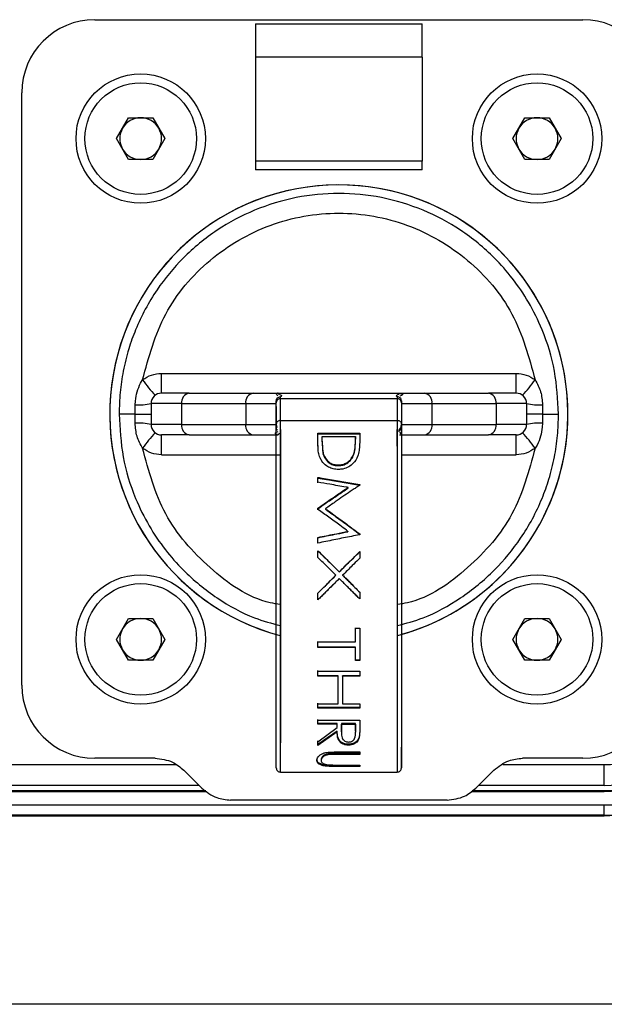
# Model space of a CAD drawing. Header units: millimetres. Extents: x 9 to 583, y 10 to 410.
# Tile 84 of 107: x 410.35 to 415.95, y 255.61 to 265.05. Entities that reach past the tile are written whole.
import ezdxf

# ---------------------------------------------------------------- set-up
doc = ezdxf.new("R2010")
doc.units = ezdxf.units.MM

msp = doc.modelspace()

# ---------------------------------------------------------------- linework, layer by layer
at = {"color": 7, "linetype": 'Continuous', "lineweight": 25}
for p, q in [((411.065, 265.0519), (415.745, 265.0519)), ((412.605, 265.0119), (412.605, 264.6931)), ((412.605, 265.0119), (414.205, 265.0119)), ((414.205, 264.6931), (414.205, 265.0119)), ((412.605, 264.6931), (412.605, 263.6948)), ((414.205, 264.6931), (412.605, 264.6931)), ((414.205, 264.6931), (414.205, 263.6948)), ((410.365, 258.6719), (410.365, 264.3519)), ((411.2741, 263.9119), (411.3895, 264.1119)), ((411.3895, 264.1119), (411.6205, 264.1119)), ((411.6205, 264.1119), (411.7359, 263.9119)), ((415.0741, 263.9119), (415.1895, 264.1119)), ((415.1895, 264.1119), (415.4205, 264.1119)), ((415.4205, 264.1119), (415.5359, 263.9119)), ((411.3895, 263.7119), (411.2741, 263.9119)), ((411.7359, 263.9119), (411.6205, 263.7119)), ((415.1895, 263.7119), (415.0741, 263.9119)), ((415.5359, 263.9119), (415.4205, 263.7119)), ((411.6205, 263.7119), (411.3895, 263.7119)), ((415.4205, 263.7119), (415.1895, 263.7119)), ((414.205, 263.6948), (412.605, 263.6948)), ((412.605, 263.6948), (412.605, 263.6119)), ((414.205, 263.6119), (412.605, 263.6119)), ((414.205, 263.6119), (414.205, 263.6948)), ((411.705, 261.6615), (415.105, 261.6615)), ((411.705, 261.4719), (411.705, 261.6615)), ((415.105, 261.4719), (415.105, 261.6615)), ((411.5042, 261.5689), (411.5235, 261.6003)), ((411.9686, 261.4719), (411.705, 261.4719)), ((411.9686, 261.4719), (412.5828, 261.4719)), ((412.5828, 261.4719), (412.8234, 261.4719)), ((412.8234, 261.4719), (412.8234, 261.4718)), ((412.8234, 261.4719), (413.9866, 261.4719)), ((412.8234, 261.4718), (413.9866, 261.4718)), ((412.845, 261.4194), (412.845, 261.438)), ((413.965, 261.438), (413.9578, 261.4417)), ((413.965, 261.438), (413.965, 261.4194)), ((413.9871, 261.4667), (413.9812, 261.4641)), ((413.9861, 261.4719), (414.2272, 261.4719)), ((414.2272, 261.4719), (414.8414, 261.4719)), ((415.105, 261.4719), (414.8414, 261.4719)), ((411.4516, 261.2719), (411.4522, 261.3601)), ((411.4522, 261.3601), (411.4542, 261.3968)), ((411.605, 261.3719), (411.605, 261.1719)), ((411.8979, 261.3719), (411.605, 261.3719)), ((411.8979, 261.3719), (412.5121, 261.3719)), ((411.8979, 261.3719), (411.8979, 261.1719)), ((412.5121, 261.3719), (412.805, 261.3719)), ((412.5121, 261.3719), (412.5121, 261.1719)), ((412.805, 261.3794), (412.805, 261.398)), ((412.805, 261.372), (412.805, 261.3744)), ((412.805, 261.3444), (412.805, 261.1719)), ((412.8092, 261.4154), (412.8142, 261.4261)), ((412.845, 261.4194), (413.965, 261.4194)), ((413.9958, 261.4261), (414.0008, 261.4154)), ((414.005, 261.398), (414.005, 261.3794)), ((414.005, 261.3719), (414.2979, 261.3719)), ((414.005, 261.3444), (414.005, 261.1719)), ((414.2979, 261.3719), (414.2979, 261.1719)), ((414.2979, 261.3719), (414.9121, 261.3719)), ((414.9121, 261.3719), (414.9121, 261.1719)), ((415.205, 261.3719), (414.9121, 261.3719)), ((415.205, 261.3719), (415.205, 261.1719)), ((415.3578, 261.3601), (415.3584, 261.2719)), ((411.4522, 261.1838), (411.4516, 261.2719)), ((415.3584, 261.2719), (415.3578, 261.1838)), ((411.8979, 261.1719), (411.605, 261.1719)), ((411.8979, 261.1719), (412.5121, 261.1719)), ((412.5121, 261.1719), (412.805, 261.1719)), ((412.805, 261.1458), (412.805, 261.1644)), ((412.845, 261.2115), (413.965, 261.2115)), ((414.005, 261.1719), (414.2979, 261.1719)), ((414.005, 261.1644), (414.005, 261.1458)), ((414.2979, 261.1719), (414.9121, 261.1719)), ((415.205, 261.1719), (414.9121, 261.1719)), ((415.3578, 261.1838), (415.3558, 261.147)), ((411.9686, 261.0719), (411.705, 261.0719)), ((411.705, 260.8824), (411.705, 261.0719)), ((411.9686, 261.0719), (412.5828, 261.0719)), ((412.5828, 261.0719), (412.824, 261.0719)), ((412.805, 261.1463), (412.805, 261.1367)), ((412.8092, 261.1284), (412.8142, 261.1177)), ((412.8229, 261.0772), (412.8288, 261.0797)), ((413.205, 261.0896), (413.605, 261.0896)), ((413.205, 261.0896), (413.205, 261.0814)), ((413.205, 261.0814), (413.605, 261.0814)), ((413.9866, 261.0719), (414.2272, 261.0719)), ((413.9962, 261.1177), (414.0008, 261.1284)), ((414.2272, 261.0719), (414.8414, 261.0719)), ((415.105, 261.0719), (414.8414, 261.0719)), ((415.105, 260.8824), (415.105, 261.0719)), ((413.205, 260.9705), (413.205, 260.963)), ((413.246, 261.0568), (413.564, 261.0568)), ((413.246, 261.0051), (413.246, 261.0128)), ((413.564, 261.0568), (413.564, 261.0301)), ((413.564, 261.0488), (413.564, 261.0568)), ((413.564, 261.0223), (413.564, 261.0488)), ((413.564, 261.0223), (413.564, 261.0301)), ((413.564, 261.0196), (413.564, 261.0275)), ((415.3058, 260.975), (415.2866, 260.9436)), ((413.2562, 260.8867), (413.2562, 260.8938)), ((413.5528, 260.8967), (413.5528, 260.9039)), ((413.4, 260.7775), (413.4, 260.7839)), ((413.205, 260.618), (413.205, 260.6643)), ((413.205, 260.6643), (413.205, 260.6585)), ((413.205, 260.6124), (413.205, 260.6585)), ((413.605, 260.5963), (413.605, 260.5895)), ((413.4935, 260.5626), (413.4935, 260.5679)), ((413.205, 260.3689), (413.205, 260.3648)), ((413.205, 260.3533), (413.205, 260.3648)), ((413.2768, 260.3636), (413.2768, 260.3595)), ((413.4928, 260.1469), (413.4928, 260.144)), ((413.605, 260.1229), (413.605, 260.1151)), ((413.205, 260.0895), (413.205, 260.0869)), ((413.205, 259.9589), (413.205, 259.9608)), ((413.409, 259.7591), (413.409, 259.7583)), ((413.3766, 259.7269), (413.3766, 259.7264)), ((413.4414, 259.7269), (413.4414, 259.7264)), ((413.458, 259.6458), (413.458, 259.6458)), ((413.358, 259.6438), (413.358, 259.6438)), ((413.205, 259.4913), (413.205, 259.4921)), ((411.2741, 259.1119), (411.3895, 259.3119)), ((411.3895, 259.3119), (411.6205, 259.3119)), ((411.6205, 259.3119), (411.7359, 259.1119)), ((415.0741, 259.1119), (415.1895, 259.3119)), ((415.1895, 259.3119), (415.4205, 259.3119)), ((415.4205, 259.3119), (415.5359, 259.1119)), ((413.564, 259.2191), (413.605, 259.2191)), ((413.564, 259.0881), (413.564, 259.2191)), ((411.3895, 258.9119), (411.2741, 259.1119)), ((411.7359, 259.1119), (411.6205, 258.9119)), ((413.205, 259.0881), (413.564, 259.0881)), ((413.564, 259.0881), (413.564, 259.0911)), ((415.1895, 258.9119), (415.0741, 259.1119)), ((415.5359, 259.1119), (415.4205, 258.9119)), ((413.564, 259.0383), (413.205, 259.0383)), ((413.564, 259.035), (413.205, 259.035)), ((413.564, 259.035), (413.564, 259.0383)), ((411.6205, 258.9119), (411.3895, 258.9119)), ((413.605, 258.9126), (413.564, 258.9126)), ((413.605, 258.9086), (413.564, 258.9086)), ((415.4205, 258.9119), (415.1895, 258.9119)), ((413.205, 258.8076), (413.605, 258.8076)), ((413.205, 258.7583), (413.205, 258.8076)), ((413.3999, 258.7632), (413.205, 258.7632)), ((413.3999, 258.7583), (413.205, 258.7583)), ((413.3999, 258.7583), (413.3999, 258.7632)), ((413.605, 258.7632), (413.4409, 258.7632)), ((413.605, 258.7583), (413.4409, 258.7583)), ((413.205, 258.4942), (413.3999, 258.4942)), ((413.605, 258.4581), (413.205, 258.4581)), ((413.605, 258.4515), (413.205, 258.4515)), ((413.4409, 258.4942), (413.605, 258.4942)), ((413.205, 258.336), (413.605, 258.336)), ((413.205, 258.2979), (413.205, 258.336)), ((413.3896, 258.3054), (413.205, 258.3054)), ((413.3896, 258.2979), (413.205, 258.2979)), ((413.205, 258.1308), (413.3896, 258.268)), ((413.3896, 258.2319), (413.205, 258.1027)), ((413.3896, 258.2979), (413.3896, 258.3054)), ((413.3896, 258.2241), (413.3896, 258.2319)), ((413.4301, 258.2322), (413.4301, 258.2244)), ((413.564, 258.3054), (413.4307, 258.3054)), ((413.4307, 258.3054), (413.4307, 258.2979)), ((413.4307, 258.2979), (413.564, 258.2979)), ((413.564, 258.2305), (413.564, 258.3054)), ((413.564, 258.2979), (413.564, 258.3054)), ((413.564, 258.2979), (413.564, 258.2227)), ((413.564, 258.2305), (413.564, 258.2227)), ((413.605, 258.2606), (413.605, 258.2529)), ((413.3896, 258.2241), (413.205, 258.0941)), ((413.5996, 258.1752), (413.5996, 258.167)), ((413.498, 258.1068), (413.498, 258.0982)), ((414.005, 258.0801), (414.005, 258.0801)), ((414.005, 257.8801), (414.005, 258.0801)), ((411.6426, 257.9719), (411.065, 257.9719)), ((413.1948, 257.9596), (413.1948, 257.9502)), ((413.2358, 257.9606), (413.2358, 257.9513)), ((413.3121, 258.0159), (413.3121, 258.0068)), ((413.3634, 258.0323), (413.605, 258.0323)), ((413.605, 258.0169), (413.3653, 258.0169)), ((413.3653, 258.0169), (413.3653, 258.0079)), ((413.605, 258.0079), (413.3653, 258.0079)), ((415.745, 257.9719), (415.1674, 257.9719)), ((412.0901, 257.6868), (411.9199, 257.857)), ((413.605, 257.9029), (413.3634, 257.9029)), ((413.3634, 257.9029), (413.3634, 257.8932)), ((413.605, 257.8932), (413.3634, 257.8932)), ((413.3653, 257.9076), (413.605, 257.9076)), ((414.005, 257.8801), (414.005, 257.8801)), ((414.8901, 257.857), (414.7199, 257.6868)), ((415.9503, 257.7119), (415.9503, 257.9119)), ((412.845, 257.8401), (413.965, 257.8401)), ((413.965, 257.8401), (413.965, 257.8401)), ((412.065, 257.7119), (407.845, 257.7119)), ((415.9503, 257.7119), (414.745, 257.7119)), ((407.7746, 257.6549), (412.1403, 257.6549)), ((407.7845, 257.6619), (412.1293, 257.6619)), ((414.4425, 257.5719), (412.3675, 257.5719)), ((414.6746, 257.6549), (415.9503, 257.6549)), ((414.6845, 257.6619), (415.9503, 257.6619)), ((415.9503, 257.6619), (415.9503, 257.6549)), ((402.105, 257.5255), (415.9503, 257.5255)), ((415.9503, 257.4255), (415.9503, 257.5255)), ((415.9503, 257.4255), (402.105, 257.4255)), ((402.105, 257.4217), (415.9503, 257.4217)), ((415.9503, 257.4217), (415.9503, 257.4255)), ((463.205, 255.6137), (401.505, 255.6137))]:
    msp.add_line(p, q, dxfattribs=at)
at = {"color": 8, "linetype": 'Continuous', "lineweight": 25}
for p, q in [((411.705, 260.8824), (412.845, 260.8824)), ((414.005, 260.8824), (415.105, 260.8824)), ((408.0765, 257.9119), (411.8419, 257.9119)), ((414.9765, 257.9119), (415.9503, 257.9119))]:
    msp.add_line(p, q, dxfattribs=at)
at = {"color": 7, "linetype": 'Continuous', "lineweight": 25, "flags": 128}
for points in [[(413.205, 260.9705), (413.205, 260.9863), (413.205, 261.0018), (413.205, 261.0171), (413.205, 261.0321), (413.205, 261.0468), (413.205, 261.0613), (413.205, 261.0756), (413.205, 261.0896)], [(413.205, 260.963), (413.205, 260.9787), (413.205, 260.9941), (413.205, 261.0093), (413.205, 261.0242), (413.205, 261.0389), (413.205, 261.0533), (413.205, 261.0675), (413.205, 261.0814)], [(413.605, 261.0896), (413.605, 261.0805), (413.605, 261.0713), (413.605, 261.062), (413.605, 261.0526), (413.605, 261.0431), (413.605, 261.0334), (413.605, 261.0237), (413.605, 261.0138)], [(413.246, 261.0128), (413.246, 261.0184), (413.246, 261.024), (413.246, 261.0296), (413.246, 261.0351), (413.246, 261.0406), (413.246, 261.046), (413.246, 261.0514), (413.246, 261.0568)], [(413.205, 260.3574), (413.205, 260.3589), (413.205, 260.3603), (413.205, 260.3618), (413.205, 260.3632), (413.205, 260.3646), (413.205, 260.3661), (413.205, 260.3675), (413.205, 260.3689)], [(413.205, 260.035), (413.205, 260.0419), (413.205, 260.0487), (413.205, 260.0555), (413.205, 260.0623), (413.205, 260.0691), (413.205, 260.0759), (413.205, 260.0827), (413.205, 260.0895)], [(413.205, 260.0327), (413.205, 260.0395), (413.205, 260.0463), (413.205, 260.0531), (413.205, 260.0599), (413.205, 260.0666), (413.205, 260.0734), (413.205, 260.0802), (413.205, 260.0869)], [(413.205, 259.8971), (413.205, 259.9051), (413.205, 259.9131), (413.205, 259.921), (413.205, 259.929), (413.205, 259.9369), (413.205, 259.9449), (413.205, 259.9528), (413.205, 259.9608)], [(413.205, 259.8956), (413.205, 259.9035), (413.205, 259.9115), (413.205, 259.9194), (413.205, 259.9273), (413.205, 259.9352), (413.205, 259.9431), (413.205, 259.951), (413.205, 259.9589)], [(413.605, 259.9529), (413.605, 259.945), (413.605, 259.937), (413.605, 259.9291), (413.605, 259.9211), (413.605, 259.9132), (413.605, 259.9052), (413.605, 259.8972), (413.605, 259.8892)], [(413.205, 259.4921), (413.205, 259.5001), (413.205, 259.5081), (413.205, 259.5161), (413.205, 259.5241), (413.205, 259.5321), (413.205, 259.5401), (413.205, 259.5482), (413.205, 259.5562)], [(413.205, 259.4913), (413.205, 259.4994), (413.205, 259.5074), (413.205, 259.5155), (413.205, 259.5235), (413.205, 259.5316), (413.205, 259.5397), (413.205, 259.5477), (413.205, 259.5558)], [(413.605, 259.5638), (413.605, 259.5557), (413.605, 259.5476), (413.605, 259.5396), (413.605, 259.5315), (413.605, 259.5235), (413.605, 259.5154), (413.605, 259.5074), (413.605, 259.4993)], [(413.564, 259.0911), (413.564, 259.1072), (413.564, 259.1234), (413.564, 259.1396), (413.564, 259.1559), (413.564, 259.1722), (413.564, 259.1885), (413.564, 259.2049), (413.564, 259.2214)], [(413.605, 259.2191), (413.605, 259.1793), (413.605, 259.1398), (413.605, 259.1005), (413.605, 259.0615), (413.605, 259.0228), (413.605, 258.9844), (413.605, 258.9463), (413.605, 258.9086)], [(413.205, 259.0383), (413.205, 259.0449), (413.205, 259.0515), (413.205, 259.058), (413.205, 259.0646), (413.205, 259.0712), (413.205, 259.0779), (413.205, 259.0845), (413.205, 259.0911)], [(413.205, 259.035), (413.205, 259.0416), (413.205, 259.0482), (413.205, 259.0548), (413.205, 259.0615), (413.205, 259.0681), (413.205, 259.0748), (413.205, 259.0814), (413.205, 259.0881)], [(413.205, 259.035), (413.205, 259.0369), (413.205, 259.0383)], [(413.564, 258.9126), (413.564, 258.9281), (413.564, 258.9437), (413.564, 258.9593), (413.564, 258.975), (413.564, 258.9908), (413.564, 259.0066), (413.564, 259.0224), (413.564, 259.0383)], [(413.564, 258.9086), (413.564, 258.9242), (413.564, 258.9399), (413.564, 258.9556), (413.564, 258.9713), (413.564, 258.9872), (413.564, 259.0031), (413.564, 259.019), (413.564, 259.035)], [(413.564, 258.9086), (413.564, 258.9109), (413.564, 258.9126)], [(413.205, 258.7632), (413.205, 258.7693), (413.205, 258.7754), (413.205, 258.7815), (413.205, 258.7876), (413.205, 258.7937), (413.205, 258.7999), (413.205, 258.806), (413.205, 258.8122)], [(413.605, 258.8076), (413.605, 258.8014), (413.605, 258.7952), (413.605, 258.789), (413.605, 258.7829), (413.605, 258.7767), (413.605, 258.7706), (413.605, 258.7644), (413.605, 258.7583)], [(413.205, 258.7632), (413.205, 258.7605), (413.205, 258.7583)], [(413.3999, 258.5006), (413.3999, 258.5316), (413.3999, 258.5632), (413.3999, 258.5953), (413.3999, 258.6279), (413.3999, 258.661), (413.3999, 258.6946), (413.3999, 258.7287), (413.3999, 258.7632)], [(413.3999, 258.4942), (413.3999, 258.5254), (413.3999, 258.5572), (413.3999, 258.5895), (413.3999, 258.6223), (413.3999, 258.6556), (413.3999, 258.6894), (413.3999, 258.7236), (413.3999, 258.7583)], [(413.4409, 258.7583), (413.4409, 258.761), (413.4409, 258.7632)], [(413.4409, 258.7583), (413.4409, 258.7236), (413.4409, 258.6894), (413.4409, 258.6556), (413.4409, 258.6223), (413.4409, 258.5895), (413.4409, 258.5572), (413.4409, 258.5254), (413.4409, 258.4942)], [(413.205, 258.4581), (413.205, 258.4634), (413.205, 258.4686), (413.205, 258.4739), (413.205, 258.4792), (413.205, 258.4845), (413.205, 258.4899), (413.205, 258.4952), (413.205, 258.5006)], [(413.205, 258.4515), (413.205, 258.4568), (413.205, 258.4621), (413.205, 258.4674), (413.205, 258.4727), (413.205, 258.4781), (413.205, 258.4835), (413.205, 258.4888), (413.205, 258.4942)], [(413.205, 258.4515), (413.205, 258.4552), (413.205, 258.4581)], [(413.3999, 258.4942), (413.3999, 258.4978), (413.3999, 258.5006)], [(413.605, 258.4942), (413.605, 258.4888), (413.605, 258.4835), (413.605, 258.4781), (413.605, 258.4727), (413.605, 258.4674), (413.605, 258.4621), (413.605, 258.4568), (413.605, 258.4515)], [(413.205, 258.3054), (413.205, 258.31), (413.205, 258.3147), (413.205, 258.3194), (413.205, 258.3241), (413.205, 258.3289), (413.205, 258.3336), (413.205, 258.3384), (413.205, 258.3432)], [(413.605, 258.336), (413.605, 258.3252), (413.605, 258.3146), (413.605, 258.3041), (413.605, 258.2936), (413.605, 258.2833), (413.605, 258.2731), (413.605, 258.2629), (413.605, 258.2529)], [(413.205, 258.3054), (413.205, 258.3012), (413.205, 258.2979)], [(413.3896, 258.2756), (413.3896, 258.2792), (413.3896, 258.2829), (413.3896, 258.2866), (413.3896, 258.2904), (413.3896, 258.2941), (413.3896, 258.2978), (413.3896, 258.3016), (413.3896, 258.3054)], [(413.3896, 258.268), (413.3896, 258.2717), (413.3896, 258.2754), (413.3896, 258.2791), (413.3896, 258.2828), (413.3896, 258.2866), (413.3896, 258.2904), (413.3896, 258.2941), (413.3896, 258.2979)], [(413.3896, 258.268), (413.3896, 258.2722), (413.3896, 258.2756)], [(413.205, 258.1027), (413.205, 258.1071), (413.205, 258.1116), (413.205, 258.1161), (413.205, 258.1206), (413.205, 258.1252), (413.205, 258.1298), (413.205, 258.1345), (413.205, 258.1392)], [(413.205, 258.0941), (413.205, 258.0985), (413.205, 258.103), (413.205, 258.1076), (413.205, 258.1121), (413.205, 258.1168), (413.205, 258.1214), (413.205, 258.1261), (413.205, 258.1308)], [(413.205, 258.0941), (413.205, 258.0989), (413.205, 258.1027)], [(413.605, 258.0323), (413.605, 258.0292), (413.605, 258.0261), (413.605, 258.023), (413.605, 258.0199), (413.605, 258.0169), (413.605, 258.0138), (413.605, 258.0108), (413.605, 258.0079)], [(413.605, 257.9076), (413.605, 257.9057), (413.605, 257.9038), (413.605, 257.902), (413.605, 257.9002), (413.605, 257.8984), (413.605, 257.8966), (413.605, 257.8949), (413.605, 257.8932)]]:
    msp.add_lwpolyline(points, dxfattribs=at)
at = {"color": 7, "linetype": 'Continuous', "lineweight": 25}
for centre, radius in [((411.505, 263.9119), 0.62), ((415.305, 263.9119), 0.62), ((411.505, 263.9119), 0.535), ((415.305, 263.9119), 0.535), ((411.505, 259.1119), 0.62), ((411.505, 259.1119), 0.535), ((415.305, 259.1119), 0.62), ((415.305, 259.1119), 0.535)]:
    msp.add_circle(centre, radius, dxfattribs=at)
for centre, radius, start, end in [((411.065, 264.3519), 0.7, 90, 180), ((415.745, 264.3519), 0.7, 360, 90), ((411.505, 263.9119), 0.2, 90, 150), ((411.505, 263.9119), 0.2, 30, 90), ((415.305, 263.9119), 0.2, 90, 150), ((415.305, 263.9119), 0.2, 30, 90), ((411.505, 263.9119), 0.2, 150, 210), ((411.505, 263.9119), 0.2, 330, 30), ((415.305, 263.9119), 0.2, 150, 210), ((415.305, 263.9119), 0.2, 330, 30), ((411.505, 263.9119), 0.2, 210, 270), ((411.505, 263.9119), 0.2, 270, 330), ((415.305, 263.9119), 0.2, 210, 270), ((415.305, 263.9119), 0.2, 270, 330), ((413.405, 261.2719), 2.1965, 285.98926, 255.06371), ((412.7412, 262.4674), 1.4949, 215.45543, 222.81049), ((414.0688, 262.4674), 1.4949, 317.18951, 324.54457), ((411.705, 261.3719), 0.1, 90, 180), ((411.9863, 261.3844), 0.0893, 101.42175, 188.04947), ((412.6005, 261.3844), 0.0893, 101.42175, 188.04947), ((414.2095, 261.3844), 0.0893, 351.95053, 78.57825), ((414.8237, 261.3844), 0.0893, 351.95053, 78.57825), ((415.105, 261.3719), 0.1, 0, 90), ((411.4844, 261.9363), 0.5772, 266.80365, 282.06434), ((415.3256, 261.9363), 0.5772, 257.93566, 273.19635), ((411.4844, 260.6075), 0.5772, 77.93566, 93.19635), ((411.705, 261.1719), 0.1, 180, 270), ((411.9863, 261.1594), 0.0893, 171.95053, 258.57825), ((412.6005, 261.1594), 0.0893, 171.95053, 258.57825), ((412.905, 261.1719), 0.1, 180, 196.87287), ((413.905, 261.1719), 0.1, 343.85749, 359.96835), ((414.2095, 261.1594), 0.0893, 281.42175, 8.04947), ((414.8237, 261.1594), 0.0893, 281.42175, 8.04947), ((415.105, 261.1719), 0.1, 270, 0), ((415.3256, 260.6075), 0.5772, 86.80365, 102.06434), ((412.7412, 260.0764), 1.4949, 137.18951, 144.54457), ((414.0688, 260.0764), 1.4949, 35.45543, 42.81049), ((411.505, 259.1119), 0.2, 90, 150), ((411.505, 259.1119), 0.2, 30, 90), ((415.305, 259.1119), 0.2, 90, 150), ((415.305, 259.1119), 0.2, 30, 90), ((411.505, 259.1119), 0.2, 150, 210), ((411.505, 259.1119), 0.2, 330, 30), ((415.305, 259.1119), 0.2, 150, 210), ((415.305, 259.1119), 0.2, 330, 30), ((411.505, 259.1119), 0.2, 210, 270), ((411.505, 259.1119), 0.2, 270, 330), ((415.305, 259.1119), 0.2, 210, 270), ((415.305, 259.1119), 0.2, 270, 330), ((415.9503, 259.7119), 1.8, 270, 330), ((415.9503, 259.7119), 2, 270, 330), ((411.065, 258.6719), 0.7, 180, 270), ((415.745, 258.6719), 0.7, 270, 0), ((415.9503, 259.7119), 2.05, 270, 330), ((415.9503, 259.7119), 2.057, 270, 330), ((415.9503, 259.7119), 2.1864, 270, 330), ((415.9503, 259.7119), 2.2864, 270, 330)]:
    msp.add_arc(centre, radius, start, end, dxfattribs=at)
at = {"color": 8, "linetype": 'Continuous', "lineweight": 25}
msp.add_arc((413.405, 261.2719), 2.1964, 284.92427, 255.06228, dxfattribs=at)
at = {"color": 7, "linetype": 'Continuous', "lineweight": 25}
for points, knots in [([(415.5111, 261.2719), (415.5038, 261.4101), (415.4892, 261.6863), (415.3768, 262.047), (415.2316, 262.342), (415.0762, 262.5713), (414.865, 262.8113), (414.5831, 263.0426), (414.2148, 263.2391), (413.8189, 263.3593), (413.405, 263.3999), (412.9911, 263.3593), (412.5952, 263.2391), (412.2269, 263.0425), (411.91, 262.7825), (411.6432, 262.4591), (411.4806, 262.1562), (411.3853, 261.8895), (411.3353, 261.6882), (411.3039, 261.4791), (411.3006, 261.341), (411.2989, 261.2719)], [0, 0, 0, 0, 0.062484, 0.124968, 0.169441, 0.211136, 0.250047, 0.313922, 0.375014, 0.437912, 0.499981, 0.56205, 0.624948, 0.686042, 0.749915, 0.80928, 0.874881, 0.904417, 0.93744, 0.96872, 1, 1, 1, 1]), ([(411.5235, 261.6003), (411.5824, 261.8173), (411.7003, 262.2511), (412.1479, 262.7742), (412.7332, 263.1181), (413.405, 263.2373), (414.0768, 263.1181), (414.6621, 262.7742), (415.1097, 262.2511), (415.2276, 261.8173), (415.2866, 261.6003)], [0, 0, 0, 0, 0.125077, 0.250103, 0.375071, 0.5, 0.624929, 0.749897, 0.874923, 1, 1, 1, 1]), ([(411.5235, 261.6003), (411.5512, 261.6179), (411.6067, 261.6532), (411.6722, 261.6587), (411.705, 261.6615)], [0, 0, 0, 0, 0.500066, 1, 1, 1, 1]), ([(415.105, 261.6615), (415.1378, 261.6587), (415.2033, 261.6532), (415.2588, 261.6179), (415.2866, 261.6003)], [0, 0, 0, 0, 0.499934, 1, 1, 1, 1]), ([(411.4542, 261.3968), (411.4582, 261.4268), (411.4663, 261.4866), (411.4916, 261.5414), (411.5042, 261.5689)], [0, 0, 0, 0, 0.5001181, 1, 1, 1, 1]), ([(415.2866, 261.6003), (415.307, 261.5628), (415.3481, 261.4878), (415.3546, 261.4027), (415.3578, 261.3601)], [0, 0, 0, 0, 0.499634, 1, 1, 1, 1]), ([(412.8214, 261.4418), (412.8185, 261.4468), (412.8141, 261.4543), (412.8067, 261.4629), (412.8068, 261.4663), (412.8069, 261.467)], [0, 0, 0, 0, 0.613326, 0.921203, 1, 1, 1, 1]), ([(412.8069, 261.467), (412.8071, 261.4677), (412.8075, 261.4686), (412.8086, 261.4694), (412.8089, 261.4697)], [0, 0, 0, 0, 0.711851, 1, 1, 1, 1]), ([(412.8089, 261.4697), (412.8095, 261.47), (412.8104, 261.4706), (412.8136, 261.4712), (412.8175, 261.4718), (412.821, 261.4719), (412.8234, 261.4719)], [0, 0, 0, 0, 0.393568, 0.538038, 0.691074, 1, 1, 1, 1]), ([(412.8089, 261.4153), (412.8113, 261.4191), (412.8164, 261.4274), (412.8294, 261.4361), (412.8398, 261.4373), (412.845, 261.438)], [0, 0, 0, 0, 0.301392, 0.650696, 1, 1, 1, 1]), ([(412.8189, 261.4716), (412.8188, 261.4716), (412.8183, 261.4715), (412.8173, 261.4714), (412.8162, 261.471), (412.8165, 261.4707), (412.8168, 261.4704)], [0, 0, 0, 0, 0.028239, 0.151836, 0.391216, 1, 1, 1, 1]), ([(412.8168, 261.4704), (412.8227, 261.4672), (412.8336, 261.4612), (412.8541, 261.4528), (412.8578, 261.445), (412.8493, 261.4403), (412.845, 261.438)], [0, 0, 0, 0, 0.255872, 0.477545, 0.739805, 1, 1, 1, 1]), ([(412.8234, 261.4718), (412.8222, 261.4718), (412.8206, 261.4717), (412.8192, 261.4716), (412.8189, 261.4716)], [0, 0, 0, 0, 0.733826, 1, 1, 1, 1]), ([(413.9578, 261.4417), (413.9562, 261.4454), (413.9535, 261.4515), (413.9692, 261.4588), (413.9754, 261.4616)], [0, 0, 0, 0, 0.605398, 1, 1, 1, 1]), ([(414.0011, 261.4153), (413.9987, 261.4191), (413.9936, 261.4274), (413.9807, 261.4361), (413.9702, 261.4373), (413.965, 261.438)], [0, 0, 0, 0, 0.301392, 0.650696, 1, 1, 1, 1]), ([(413.9754, 261.4616), (413.9758, 261.4618), (413.9777, 261.4626), (413.9796, 261.4634), (413.9812, 261.4641)], [0, 0, 0, 0, 0.193191, 1, 1, 1, 1]), ([(413.9866, 261.4719), (413.9922, 261.4708), (414.0369, 261.4623), (414.0111, 261.4513), (413.9886, 261.4416)], [0, 0, 0, 0, 0.125141, 1, 1, 1, 1]), ([(413.9866, 261.4718), (413.9893, 261.471), (413.9921, 261.4701), (413.9922, 261.4693), (413.9922, 261.4693)], [0, 0, 0, 0, 0.998532, 1, 1, 1, 1]), ([(413.9871, 261.4667), (413.9873, 261.4667), (413.9881, 261.467), (413.9907, 261.4679), (413.9916, 261.4687), (413.9922, 261.4693)], [0, 0, 0, 0, 0.0678695, 0.3665306, 1, 1, 1, 1]), ([(412.845, 261.4194), (412.8407, 261.419), (412.8316, 261.4182), (412.821, 261.4121), (412.8136, 261.4046), (412.8089, 261.3974), (412.8057, 261.3888), (412.8052, 261.3826), (412.805, 261.3794)], [0, 0, 0, 0, 0.203314, 0.437268, 0.566353, 0.703173, 0.847724, 1, 1, 1, 1]), ([(412.805, 261.398), (412.8055, 261.4033), (412.8061, 261.4092), (412.8086, 261.4146), (412.8089, 261.4153)], [0, 0, 0, 0, 0.877598, 1, 1, 1, 1]), ([(412.805, 261.176), (412.805, 261.233), (412.805, 261.2904), (412.805, 261.3269), (412.805, 261.3434), (412.805, 261.3695), (412.805, 261.376), (412.805, 261.3794)], [0, 0, 0, 0, 0.499553, 0.503596, 0.535548, 0.749816, 1, 1, 1, 1]), ([(412.845, 261.2106), (412.845, 261.2704), (412.845, 261.3884), (412.845, 261.4098), (412.845, 261.4204)], [0, 0, 0, 0, 0.507127, 1, 1, 1, 1]), ([(413.965, 261.4195), (413.965, 261.4091), (413.965, 261.388), (413.965, 261.2711), (413.965, 261.2115)], [0, 0, 0, 0, 0.490168, 1, 1, 1, 1]), ([(414.005, 261.3794), (414.0048, 261.3827), (414.0043, 261.3891), (414.0009, 261.3978), (413.9961, 261.4051), (413.9885, 261.4124), (413.978, 261.4183), (413.9691, 261.4191), (413.965, 261.4194)], [0, 0, 0, 0, 0.156931, 0.304807, 0.443619, 0.573362, 0.804657, 1, 1, 1, 1]), ([(414.005, 261.398), (414.0045, 261.4033), (414.0039, 261.4092), (414.0014, 261.4146), (414.0011, 261.4153)], [0, 0, 0, 0, 0.877598, 1, 1, 1, 1]), ([(414.005, 261.3794), (414.005, 261.3687), (414.005, 261.3474), (414.005, 261.2332), (414.005, 261.176)], [0, 0, 0, 0, 0.500003, 1, 1, 1, 1]), ([(411.4516, 261.2719), (411.4322, 261.2719), (411.3924, 261.2719), (411.3473, 261.2719), (411.3114, 261.2719), (411.3035, 261.2719), (411.2989, 261.2719)], [0, 0, 0, 0, 0.24422, 0.500122, 0.705367, 1, 1, 1, 1]), ([(411.4516, 261.2719), (411.473, 261.2719), (411.5154, 261.2718), (411.5616, 261.272), (411.5969, 261.2719), (411.602, 261.2719), (411.605, 261.2719)], [0, 0, 0, 0, 0.252527, 0.500125, 0.702172, 1, 1, 1, 1]), ([(415.3584, 261.2719), (415.337, 261.2719), (415.2947, 261.272), (415.2484, 261.2719), (415.2131, 261.272), (415.208, 261.2719), (415.205, 261.2719)], [0, 0, 0, 0, 0.252527, 0.500125, 0.702172, 1, 1, 1, 1]), ([(415.3584, 261.2719), (415.3778, 261.2719), (415.4176, 261.272), (415.4627, 261.2719), (415.4986, 261.272), (415.5065, 261.2719), (415.5111, 261.2719)], [0, 0, 0, 0, 0.24422, 0.500122, 0.705367, 1, 1, 1, 1]), ([(411.5235, 260.9436), (411.503, 260.981), (411.462, 261.056), (411.4555, 261.1412), (411.4522, 261.1838)], [0, 0, 0, 0, 0.499634, 1, 1, 1, 1]), ([(412.805, 257.8801), (412.805, 257.8989), (412.805, 257.9364), (412.805, 258.2299), (412.805, 258.6622), (412.805, 259.0306), (412.805, 259.4058), (412.805, 259.7983), (412.805, 260.2683), (412.805, 260.6058), (412.805, 260.9127), (412.805, 261.0708), (412.805, 261.176)], [0, 0, 0, 0, 0.124939, 0.249879, 0.374818, 0.499758, 0.50355, 0.624748, 0.749687, 0.812374, 0.875061, 1, 1, 1, 1]), ([(412.8069, 261.1423), (412.8069, 261.1425), (412.8056, 261.1521), (412.8053, 261.1621), (412.805, 261.1719)], [0, 0, 0, 0, 0.020862, 1, 1, 1, 1]), ([(412.845, 261.2109), (412.8397, 261.2103), (412.8294, 261.2092), (412.8165, 261.2013), (412.8075, 261.1899), (412.8062, 261.1807), (412.8056, 261.176)], [0, 0, 0, 0, 0.257481, 0.500425, 0.742891, 1, 1, 1, 1]), ([(413.965, 261.2115), (413.9702, 261.211), (413.9807, 261.2099), (413.9939, 261.2017), (414.0032, 261.19), (414.0044, 261.1807), (414.005, 261.176)], [0, 0, 0, 0, 0.250019, 0.500005, 0.749988, 1, 1, 1, 1]), ([(414.005, 261.176), (414.005, 261.1465), (414.005, 261.0867), (414.005, 260.9704), (414.005, 260.841), (414.005, 260.7138), (414.005, 260.6089), (414.005, 260.5237), (414.005, 260.4393), (414.005, 260.3228), (414.005, 260.1716), (414.005, 259.9843), (414.005, 259.7992), (414.005, 259.5939), (414.005, 259.4001), (414.005, 259.2372), (414.005, 259.1218), (414.005, 259.0298), (414.005, 258.9093), (414.005, 258.7674), (414.005, 258.5866), (414.005, 258.4117), (414.005, 258.2575), (414.005, 258.1358), (414.005, 258.0435), (414.005, 257.9591), (414.005, 257.8941), (414.005, 257.8848), (414.005, 257.8801)], [0, 0, 0, 0, 0.039108, 0.079317, 0.125007, 0.161549, 0.187525, 0.208532, 0.226724, 0.250053, 0.292283, 0.331155, 0.37506, 0.41291, 0.4636, 0.500063, 0.519884, 0.540729, 0.56259, 0.603511, 0.642723, 0.700699, 0.750068, 0.791248, 0.837499, 0.875074, 0.937536, 1, 1, 1, 1]), ([(412.8214, 261.1022), (412.7989, 261.0926), (412.7732, 261.0816), (412.8178, 261.073), (412.8234, 261.0719)], [0, 0, 0, 0, 0.874859, 1, 1, 1, 1]), ([(412.8089, 261.1286), (412.8086, 261.1292), (412.8061, 261.1346), (412.8055, 261.1406), (412.805, 261.1458)], [0, 0, 0, 0, 0.122402, 1, 1, 1, 1]), ([(412.8229, 261.0772), (412.8227, 261.0771), (412.8219, 261.0768), (412.8193, 261.0759), (412.8184, 261.0751), (412.8178, 261.0745)], [0, 0, 0, 0, 0.067869, 0.366531, 1, 1, 1, 1]), ([(412.8234, 261.072), (412.8207, 261.0729), (412.8179, 261.0737), (412.8178, 261.0745), (412.8178, 261.0745)], [0, 0, 0, 0, 0.998532, 1, 1, 1, 1]), ([(412.8346, 261.0822), (412.8343, 261.0821), (412.8323, 261.0812), (412.8304, 261.0804), (412.8288, 261.0797)], [0, 0, 0, 0, 0.193191, 1, 1, 1, 1]), ([(412.845, 261.1242), (412.845, 261.1192), (412.845, 261.1093), (412.845, 261.012), (412.845, 260.9629)], [0, 0, 0, 0, 0.496058, 1, 1, 1, 1]), ([(414.0011, 261.1286), (413.9987, 261.1247), (413.9936, 261.1164), (413.9807, 261.1077), (413.9702, 261.1065), (413.965, 261.1059)], [0, 0, 0, 0, 0.301392, 0.650696, 1, 1, 1, 1]), ([(413.965, 260.9631), (413.965, 261.0122), (413.965, 261.1096), (413.965, 261.1195), (413.965, 261.1244)], [0, 0, 0, 0, 0.503141, 1, 1, 1, 1]), ([(414.0021, 261.1493), (413.9995, 261.1445), (413.9942, 261.1345), (413.9854, 261.1253), (413.9808, 261.1206)], [0, 0, 0, 0, 0.4826759, 1, 1, 1, 1]), ([(413.9866, 261.0719), (413.989, 261.072), (413.9926, 261.0721), (413.9963, 261.0726), (413.9995, 261.0732), (414.0004, 261.0738), (414.0011, 261.0742)], [0, 0, 0, 0, 0.314183, 0.460373, 0.585512, 1, 1, 1, 1]), ([(413.9866, 261.072), (413.9878, 261.0721), (413.9895, 261.0722), (413.9908, 261.0723), (413.9911, 261.0723)], [0, 0, 0, 0, 0.733826, 1, 1, 1, 1]), ([(414.0031, 261.0768), (414.0032, 261.0774), (414.0034, 261.0807), (413.9964, 261.089), (413.9919, 261.0963), (413.989, 261.1011)], [0, 0, 0, 0, 0.071006, 0.388033, 1, 1, 1, 1]), ([(413.9911, 261.0723), (413.9912, 261.0723), (413.9917, 261.0723), (413.9928, 261.0725), (413.9939, 261.0728), (413.9935, 261.0732), (413.9932, 261.0734)], [0, 0, 0, 0, 0.028239, 0.151836, 0.391216, 1, 1, 1, 1]), ([(414.0031, 261.0768), (414.0029, 261.0762), (414.0025, 261.0752), (414.0014, 261.0744), (414.0011, 261.0742)], [0, 0, 0, 0, 0.738976, 1, 1, 1, 1]), ([(415.3558, 261.147), (415.3518, 261.1171), (415.3437, 261.0572), (415.3184, 261.0024), (415.3058, 260.975)], [0, 0, 0, 0, 0.500118, 1, 1, 1, 1]), ([(413.4, 260.7408), (413.3919, 260.741), (413.3677, 260.7418), (413.3271, 260.7516), (413.2794, 260.7785), (413.2446, 260.8142), (413.2206, 260.8576), (413.207, 260.9092), (413.2058, 260.9476), (413.205, 260.9705)], [0, 0, 0, 0, 0.057648, 0.174194, 0.298814, 0.476747, 0.587918, 0.754888, 1, 1, 1, 1]), ([(413.246, 261.0128), (413.2461, 261.0078), (413.2461, 260.9926), (413.2469, 260.9654), (413.2487, 260.9308), (413.2537, 260.9062), (413.2562, 260.8938)], [0, 0, 0, 0, 0.13435, 0.403081, 0.700805, 1, 1, 1, 1]), ([(413.246, 261.0051), (413.2461, 261), (413.2461, 260.9848), (413.2469, 260.9577), (413.2488, 260.9233), (413.2537, 260.8989), (413.2562, 260.8867)], [0, 0, 0, 0, 0.135102, 0.405338, 0.701931, 1, 1, 1, 1]), ([(413.5528, 260.9039), (413.5535, 260.9066), (413.5549, 260.9121), (413.5571, 260.9231), (413.5592, 260.9367), (413.5609, 260.9529), (413.5622, 260.9689), (413.563, 260.9833), (413.5635, 260.9962), (413.5638, 261.0077), (413.564, 261.019), (413.564, 261.0264), (413.564, 261.0301)], [0, 0, 0, 0, 0.062484, 0.125022, 0.250005, 0.37516, 0.500622, 0.626145, 0.71957, 0.813011, 0.906498, 1, 1, 1, 1]), ([(413.5528, 260.8967), (413.5535, 260.8995), (413.5549, 260.905), (413.5571, 260.9159), (413.5592, 260.9296), (413.5609, 260.9457), (413.5622, 260.9617), (413.563, 260.9761), (413.5635, 260.9889), (413.5638, 261.0001), (413.564, 261.0113), (413.564, 261.0186), (413.564, 261.0223)], [0, 0, 0, 0, 0.062834, 0.125723, 0.251406, 0.377265, 0.503436, 0.62967, 0.722215, 0.814775, 0.90738, 1, 1, 1, 1]), ([(413.605, 261.0138), (413.605, 261.0088), (413.6047, 260.9835), (413.6039, 260.9397), (413.5947, 260.8993), (413.5906, 260.8811)], [0, 0, 0, 0, 0.120874, 0.604736, 1, 1, 1, 1]), ([(411.705, 260.8824), (411.6722, 260.8851), (411.6067, 260.8907), (411.5512, 260.9259), (411.5235, 260.9436)], [0, 0, 0, 0, 0.4999337, 1, 1, 1, 1]), ([(413.2562, 260.8938), (413.258, 260.8883), (413.2658, 260.864), (413.2869, 260.8297), (413.3272, 260.799), (413.3645, 260.7856), (413.3897, 260.7844), (413.4, 260.7839)], [0, 0, 0, 0, 0.106534, 0.46948, 0.665193, 0.862367, 1, 1, 1, 1]), ([(413.2562, 260.8867), (413.258, 260.8812), (413.2658, 260.8571), (413.2869, 260.823), (413.3271, 260.7924), (413.3644, 260.7791), (413.3897, 260.7779), (413.4, 260.7775)], [0, 0, 0, 0, 0.1068469, 0.467125, 0.6638779, 0.8620869, 1, 1, 1, 1]), ([(413.4, 260.7839), (413.4081, 260.7842), (413.4303, 260.785), (413.4651, 260.7949), (413.5034, 260.8185), (413.5361, 260.8561), (413.5469, 260.8872), (413.5528, 260.9039)], [0, 0, 0, 0, 0.098834, 0.273115, 0.446018, 0.701235, 1, 1, 1, 1]), ([(413.4, 260.7775), (413.4081, 260.7777), (413.4303, 260.7785), (413.4653, 260.7884), (413.5037, 260.8121), (413.5362, 260.8494), (413.547, 260.8802), (413.5528, 260.8967)], [0, 0, 0, 0, 0.099128, 0.274699, 0.448757, 0.704175, 1, 1, 1, 1]), ([(413.5906, 260.8811), (413.5887, 260.8755), (413.579, 260.8475), (413.5533, 260.8051), (413.5016, 260.7635), (413.4497, 260.7433), (413.4143, 260.7415), (413.4, 260.7408)], [0, 0, 0, 0, 0.082963, 0.419074, 0.634429, 0.851459, 1, 1, 1, 1]), ([(415.2866, 260.9436), (415.2588, 260.9259), (415.2033, 260.8907), (415.1378, 260.8851), (415.105, 260.8824)], [0, 0, 0, 0, 0.500066, 1, 1, 1, 1]), ([(413.205, 260.6643), (413.2115, 260.6632), (413.2442, 260.6577), (413.3272, 260.6438), (413.454, 260.6222), (413.5547, 260.6049), (413.605, 260.5963)], [0, 0, 0, 0, 0.048974, 0.244871, 0.622433, 1, 1, 1, 1]), ([(413.205, 260.6585), (413.2119, 260.6573), (413.2464, 260.6516), (413.3303, 260.6375), (413.4568, 260.6162), (413.5556, 260.5993), (413.605, 260.5908)], [0, 0, 0, 0, 0.051764, 0.258819, 0.629407, 1, 1, 1, 1]), ([(413.4935, 260.5679), (413.4869, 260.569), (413.4543, 260.5747), (413.3955, 260.585), (413.3059, 260.6006), (413.2424, 260.6115), (413.205, 260.618)], [0, 0, 0, 0, 0.067901, 0.339504, 0.611107, 1, 1, 1, 1]), ([(413.605, 260.5895), (413.599, 260.5856), (413.581, 260.5737), (413.5511, 260.5537), (413.4791, 260.5052), (413.3877, 260.4423), (413.3083, 260.3859), (413.2768, 260.3636)], [0, 0, 0, 0, 0.054788, 0.164366, 0.273944, 0.712334, 1, 1, 1, 1]), ([(413.205, 260.3689), (413.2103, 260.3727), (413.2365, 260.3914), (413.2977, 260.4345), (413.3887, 260.4975), (413.4585, 260.5444), (413.4935, 260.5679)], [0, 0, 0, 0, 0.054655, 0.273282, 0.636495, 1, 1, 1, 1]), ([(413.205, 260.3648), (413.2106, 260.3687), (413.2383, 260.3883), (413.3002, 260.4317), (413.3909, 260.4941), (413.4593, 260.5398), (413.4935, 260.5626)], [0, 0, 0, 0, 0.057708, 0.288551, 0.64414, 1, 1, 1, 1]), ([(413.4928, 260.1469), (413.4876, 260.1508), (413.4613, 260.1705), (413.4002, 260.2159), (413.3095, 260.2824), (413.2398, 260.3324), (413.205, 260.3574)], [0, 0, 0, 0, 0.05481, 0.27406, 0.636886, 1, 1, 1, 1]), ([(413.2768, 260.3636), (413.2821, 260.3598), (413.3083, 260.3411), (413.3762, 260.2923), (413.4804, 260.2163), (413.5634, 260.1541), (413.605, 260.1229)], [0, 0, 0, 0, 0.048076, 0.240388, 0.619979, 1, 1, 1, 1]), ([(413.2768, 260.3595), (413.2825, 260.3554), (413.3108, 260.3353), (413.3797, 260.286), (413.4835, 260.2106), (413.5645, 260.1503), (413.605, 260.1202)], [0, 0, 0, 0, 0.051892, 0.259469, 0.629537, 1, 1, 1, 1]), ([(413.205, 260.0895), (413.2115, 260.0908), (413.2442, 260.0974), (413.3029, 260.1091), (413.3923, 260.1269), (413.4556, 260.1395), (413.4928, 260.1469)], [0, 0, 0, 0, 0.06804, 0.340199, 0.612359, 1, 1, 1, 1]), ([(413.205, 260.0869), (413.2117, 260.0883), (413.2454, 260.095), (413.3061, 260.107), (413.3953, 260.1247), (413.4575, 260.137), (413.4928, 260.144)], [0, 0, 0, 0, 0.070225, 0.351123, 0.632021, 1, 1, 1, 1]), ([(413.605, 260.1151), (413.5985, 260.1138), (413.5658, 260.1073), (413.4829, 260.0908), (413.356, 260.0654), (413.2554, 260.0451), (413.205, 260.035)], [0, 0, 0, 0, 0.048962, 0.244811, 0.622403, 1, 1, 1, 1]), ([(413.205, 259.9608), (413.2097, 259.9561), (413.2333, 259.933), (413.2759, 259.8911), (413.3392, 259.8285), (413.3835, 259.7844), (413.409, 259.7591)], [0, 0, 0, 0, 0.0694715, 0.3473742, 0.6252769, 1, 1, 1, 1]), ([(413.205, 259.9589), (413.21, 259.9541), (413.2347, 259.9299), (413.2811, 259.8845), (413.3441, 259.8225), (413.3874, 259.7797), (413.409, 259.7583)], [0, 0, 0, 0, 0.072788, 0.363959, 0.681876, 1, 1, 1, 1]), ([(413.409, 259.7591), (413.4137, 259.7638), (413.4373, 259.7873), (413.4818, 259.8314), (413.5425, 259.8914), (413.5842, 259.9324), (413.605, 259.9529)], [0, 0, 0, 0, 0.0723057, 0.3615453, 0.6806753, 1, 1, 1, 1]), ([(413.409, 259.7583), (413.4139, 259.7632), (413.4386, 259.7876), (413.4836, 259.832), (413.544, 259.8914), (413.5847, 259.9312), (413.605, 259.9511)], [0, 0, 0, 0, 0.075445, 0.377246, 0.688533, 1, 1, 1, 1]), ([(413.3766, 259.7269), (413.3719, 259.7316), (413.3483, 259.7552), (413.3079, 259.7953), (413.2554, 259.8474), (413.2218, 259.8805), (413.205, 259.8971)], [0, 0, 0, 0, 0.082561, 0.412826, 0.706355, 1, 1, 1, 1]), ([(413.605, 259.8892), (413.6003, 259.8846), (413.5767, 259.8613), (413.5376, 259.8226), (413.4878, 259.7731), (413.4568, 259.7423), (413.4414, 259.7269)], [0, 0, 0, 0, 0.086599, 0.433015, 0.71646, 1, 1, 1, 1]), ([(413.205, 259.5558), (413.2097, 259.5605), (413.2333, 259.584), (413.2738, 259.6243), (413.3263, 259.6767), (413.3598, 259.7102), (413.3766, 259.7269)], [0, 0, 0, 0, 0.082561, 0.412826, 0.706355, 1, 1, 1, 1]), ([(413.409, 259.6946), (413.4043, 259.6899), (413.3901, 259.6758), (413.3665, 259.6522), (413.3381, 259.624), (413.3098, 259.5957), (413.2781, 259.5641), (413.2432, 259.5294), (413.2177, 259.504), (413.205, 259.4913)], [0, 0, 0, 0, 0.069491, 0.208476, 0.347478, 0.486462, 0.625464, 0.812711, 1, 1, 1, 1]), ([(413.2754, 259.626), (413.2764, 259.627), (413.2871, 259.6376), (413.3209, 259.6711), (413.3536, 259.7036), (413.3766, 259.7264)], [0, 0, 0, 0, 0.028527, 0.318177, 1, 1, 1, 1]), ([(413.605, 259.4993), (413.6003, 259.504), (413.5861, 259.5181), (413.5625, 259.5416), (413.5332, 259.5709), (413.5028, 259.601), (413.4716, 259.6322), (413.4403, 259.6634), (413.4194, 259.6842), (413.409, 259.6946)], [0, 0, 0, 0, 0.072327, 0.216984, 0.361659, 0.521183, 0.680732, 0.840354, 1, 1, 1, 1]), ([(413.4414, 259.7269), (413.4461, 259.7222), (413.4697, 259.6987), (413.5088, 259.6597), (413.5586, 259.61), (413.5895, 259.5792), (413.605, 259.5638)], [0, 0, 0, 0, 0.086599, 0.433015, 0.71646, 1, 1, 1, 1]), ([(413.4414, 259.7264), (413.4463, 259.7215), (413.4706, 259.6974), (413.5044, 259.6639), (413.5332, 259.6353), (413.5426, 259.626)], [0, 0, 0, 0, 0.144424, 0.722158, 1, 1, 1, 1]), ([(413.605, 259.5), (413.6001, 259.5049), (413.5853, 259.5195), (413.5606, 259.5439), (413.5307, 259.5735), (413.5005, 259.6035), (413.4762, 259.6276), (413.462, 259.6417), (413.458, 259.6456)], [0, 0, 0, 0, 0.100626, 0.301881, 0.503163, 0.710653, 0.918174, 1, 1, 1, 1]), ([(413.358, 259.6437), (413.3503, 259.636), (413.3317, 259.6176), (413.3023, 259.5885), (413.2699, 259.5563), (413.2374, 259.5242), (413.2158, 259.5028), (413.205, 259.4921)], [0, 0, 0, 0, 0.152044, 0.363947, 0.575884, 0.787925, 1, 1, 1, 1]), ([(413.498, 258.1068), (413.4899, 258.1071), (413.4736, 258.1077), (413.4489, 258.1146), (413.4233, 258.1284), (413.3949, 258.162), (413.3902, 258.1991), (413.3897, 258.2274), (413.3896, 258.2319)], [0, 0, 0, 0, 0.089472, 0.179482, 0.303675, 0.489616, 0.919379, 1, 1, 1, 1]), ([(413.4307, 258.3054), (413.4306, 258.3009), (413.4305, 258.2876), (413.4303, 258.2629), (413.4302, 258.2434), (413.4301, 258.2322)], [0, 0, 0, 0, 0.1764318, 0.5293122, 1, 1, 1, 1]), ([(413.4301, 258.2244), (413.4301, 258.2286), (413.4302, 258.2412), (413.4304, 258.2654), (413.4306, 258.2861), (413.4307, 258.2979)], [0, 0, 0, 0, 0.177551, 0.532669, 1, 1, 1, 1]), ([(413.605, 258.2606), (413.605, 258.2555), (413.6049, 258.2402), (413.6045, 258.2112), (413.6014, 258.1885), (413.5996, 258.1752)], [0, 0, 0, 0, 0.170719, 0.512198, 1, 1, 1, 1]), ([(413.605, 258.2529), (413.605, 258.2478), (413.6049, 258.2326), (413.6045, 258.2034), (413.6014, 258.1805), (413.5996, 258.167)], [0, 0, 0, 0, 0.169765, 0.509337, 1, 1, 1, 1]), ([(413.498, 258.0982), (413.4899, 258.0985), (413.4736, 258.0992), (413.4489, 258.1061), (413.4233, 258.12), (413.3948, 258.1539), (413.3902, 258.1913), (413.3897, 258.2197), (413.3896, 258.2241)], [0, 0, 0, 0, 0.089113, 0.178763, 0.302629, 0.488897, 0.922313, 1, 1, 1, 1]), ([(413.4301, 258.2244), (413.4302, 258.2195), (413.4305, 258.1947), (413.4323, 258.1656), (413.4542, 258.1417), (413.4683, 258.1333), (413.4839, 258.1286), (413.4937, 258.1281), (413.4981, 258.1279)], [0, 0, 0, 0, 0.122741, 0.617277, 0.734063, 0.851618, 0.931822, 1, 1, 1, 1]), ([(413.5996, 258.1752), (413.5982, 258.1706), (413.5932, 258.1539), (413.5777, 258.133), (413.5511, 258.1163), (413.5259, 258.1081), (413.5075, 258.1072), (413.498, 258.1068)], [0, 0, 0, 0, 0.1373097, 0.5068252, 0.6861694, 0.8390463, 1, 1, 1, 1]), ([(413.5996, 258.167), (413.5982, 258.1625), (413.5932, 258.1456), (413.5777, 258.1246), (413.551, 258.1078), (413.526, 258.0996), (413.5075, 258.0987), (413.498, 258.0982)], [0, 0, 0, 0, 0.136856, 0.509136, 0.687206, 0.839389, 1, 1, 1, 1]), ([(413.4981, 258.1279), (413.5033, 258.1282), (413.5136, 258.1288), (413.5292, 258.1344), (413.5458, 258.1452), (413.5654, 258.174), (413.5646, 258.2021), (413.564, 258.2227)], [0, 0, 0, 0, 0.080864, 0.159065, 0.283098, 0.476527, 1, 1, 1, 1]), ([(411.6426, 257.9719), (411.7008, 257.9652), (411.8048, 257.9532), (411.8847, 257.8864), (411.9199, 257.857)], [0, 0, 0, 0, 0.559222, 1, 1, 1, 1]), ([(413.1948, 257.9502), (413.1949, 257.953), (413.1956, 257.9671), (413.206, 257.9888), (413.2344, 258.0114), (413.2582, 258.0224), (413.2742, 258.0262), (413.2791, 258.0273)], [0, 0, 0, 0, 0.108024, 0.54534, 0.755199, 0.924975, 1, 1, 1, 1]), ([(413.3634, 257.9029), (413.3554, 257.903), (413.3292, 257.9031), (413.2904, 257.9046), (413.2495, 257.9106), (413.2192, 257.9219), (413.1976, 257.9383), (413.1957, 257.9528), (413.1948, 257.9596)], [0, 0, 0, 0, 0.082171, 0.269936, 0.395, 0.559333, 0.793291, 1, 1, 1, 1]), ([(413.3634, 257.8932), (413.3554, 257.8932), (413.3292, 257.8934), (413.2904, 257.8949), (413.2496, 257.901), (413.2192, 257.9123), (413.1976, 257.9288), (413.1957, 257.9433), (413.1948, 257.9502)], [0, 0, 0, 0, 0.081917, 0.268969, 0.393574, 0.557583, 0.792735, 1, 1, 1, 1]), ([(413.3121, 258.0159), (413.3043, 258.0149), (413.2886, 258.013), (413.2675, 258.0053), (413.2468, 257.9898), (413.2368, 257.9739), (413.236, 257.963), (413.2358, 257.9606)], [0, 0, 0, 0, 0.138442, 0.277792, 0.467024, 0.882296, 1, 1, 1, 1]), ([(413.3121, 258.0068), (413.3043, 258.0059), (413.2886, 258.004), (413.2675, 257.9962), (413.2468, 257.9806), (413.2368, 257.9646), (413.236, 257.9537), (413.2358, 257.9513)], [0, 0, 0, 0, 0.137889, 0.276671, 0.465852, 0.881384, 1, 1, 1, 1]), ([(413.2358, 257.9513), (413.236, 257.9485), (413.237, 257.9382), (413.2483, 257.9253), (413.2732, 257.914), (413.2934, 257.9109), (413.3032, 257.9093)], [0, 0, 0, 0, 0.151657, 0.568317, 0.788249, 1, 1, 1, 1]), ([(413.2791, 258.0273), (413.2868, 258.0285), (413.3021, 258.0308), (413.3307, 258.032), (413.351, 258.0322), (413.3634, 258.0323)], [0, 0, 0, 0, 0.283862, 0.565067, 1, 1, 1, 1]), ([(413.3653, 258.0169), (413.3573, 258.0169), (413.3445, 258.0169), (413.3267, 258.0167), (413.317, 258.0162), (413.3121, 258.0159)], [0, 0, 0, 0, 0.450219, 0.724674, 1, 1, 1, 1]), ([(413.3653, 258.0079), (413.3573, 258.0078), (413.3445, 258.0078), (413.3267, 258.0076), (413.317, 258.0071), (413.3121, 258.0068)], [0, 0, 0, 0, 0.45021, 0.724665, 1, 1, 1, 1]), ([(414.8901, 257.857), (414.936, 257.8934), (415.0181, 257.9585), (415.1217, 257.9678), (415.1674, 257.9719)], [0, 0, 0, 0, 0.559222, 1, 1, 1, 1]), ([(413.3032, 257.9093), (413.3097, 257.9089), (413.3231, 257.9079), (413.344, 257.9077), (413.3582, 257.9076), (413.3653, 257.9076)], [0, 0, 0, 0, 0.318659, 0.658537, 1, 1, 1, 1]), ([(412.0901, 257.6868), (412.136, 257.6504), (412.2181, 257.5853), (412.3218, 257.576), (412.3675, 257.5719)], [0, 0, 0, 0, 0.559159, 1, 1, 1, 1]), ([(414.4425, 257.5719), (414.5007, 257.5786), (414.6048, 257.5907), (414.6847, 257.6574), (414.7199, 257.6868)], [0, 0, 0, 0, 0.559159, 1, 1, 1, 1]), ([(415.9503, 257.4217), (416.0923, 257.4284), (416.3814, 257.442), (416.6554, 257.5357), (416.7949, 257.5833)], [0, 0, 0, 0, 0.491012, 1, 1, 1, 1])]:
    msp.add_open_spline(points, degree=3, knots=knots, dxfattribs=at)
at = {"color": 8, "linetype": 'Continuous', "lineweight": 25}
for points, knots in [([(411.2989, 261.2719), (411.3062, 261.1338), (411.3208, 260.8575), (411.4333, 260.4968), (411.5784, 260.2018), (411.7339, 259.9726), (411.945, 259.7322), (412.2275, 259.5034), (412.5468, 259.3233), (412.7613, 259.2658), (412.845, 259.2433)], [0, 0, 0, 0, 0.150866, 0.301733, 0.409111, 0.509782, 0.603733, 0.757956, 0.905462, 1, 1, 1, 1]), ([(413.965, 259.2433), (414.0488, 259.2658), (414.2632, 259.3233), (414.5825, 259.5034), (414.9002, 259.7608), (415.1668, 260.0849), (415.3294, 260.3876), (415.4247, 260.6543), (415.4747, 260.8556), (415.5061, 261.0647), (415.5095, 261.2029), (415.5111, 261.2719)], [0, 0, 0, 0, 0.094529, 0.242025, 0.396231, 0.539553, 0.697931, 0.769239, 0.848965, 0.924483, 1, 1, 1, 1]), ([(414.005, 261.1631), (414.005, 261.1635), (414.005, 261.1643), (414.005, 261.1644), (414.005, 261.1644)], [0, 0, 0, 0, 0.598288, 1, 1, 1, 1]), ([(412.845, 259.4459), (412.8123, 259.451), (412.559, 259.4908), (412.1508, 259.7836), (411.6994, 260.2896), (411.5821, 260.7256), (411.5235, 260.9436)], [0, 0, 0, 0, 0.047164, 0.364772, 0.682384, 1, 1, 1, 1]), ([(415.2866, 260.9436), (415.2279, 260.7256), (415.1106, 260.2896), (414.6592, 259.7836), (414.251, 259.4908), (413.9978, 259.451), (413.965, 259.4459)], [0, 0, 0, 0, 0.317616, 0.635228, 0.952836, 1, 1, 1, 1])]:
    msp.add_open_spline(points, degree=3, knots=knots, dxfattribs=at)
at = {"color": 7, "linetype": 'Continuous', "lineweight": 25}
for points in [[(412.845, 257.8401), (412.845, 257.8593), (412.845, 257.8978), (412.845, 258.1978), (412.845, 258.6406), (412.845, 259.1951), (412.845, 259.7969), (412.845, 260.3768), (412.845, 260.8867), (412.845, 261.1033), (412.845, 261.2115)], [(413.965, 261.2115), (413.965, 261.1033), (413.965, 260.8867), (413.965, 260.3768), (413.965, 259.7969), (413.965, 259.1951), (413.965, 258.6406), (413.965, 258.1978), (413.965, 257.8978), (413.965, 257.8593), (413.965, 257.8401)], [(412.845, 260.963), (412.845, 260.8717), (412.845, 260.6891), (412.845, 260.2591), (412.845, 259.7701), (412.845, 259.2627), (412.845, 258.7951), (412.845, 258.4217), (412.845, 258.1687), (412.845, 258.1363), (412.845, 258.1201)], [(412.805, 257.8801), (412.8056, 257.8748), (412.8068, 257.8644), (412.8161, 257.8511), (412.8293, 257.8419), (412.8398, 257.8407), (412.845, 257.8401)], [(413.965, 257.8401), (413.9703, 257.8407), (413.9807, 257.8419), (413.994, 257.8511), (414.0032, 257.8644), (414.0044, 257.8748), (414.005, 257.8801)]]:
    msp.add_open_spline(points, degree=3, dxfattribs=at)

doc.saveas('drawing.dxf')
